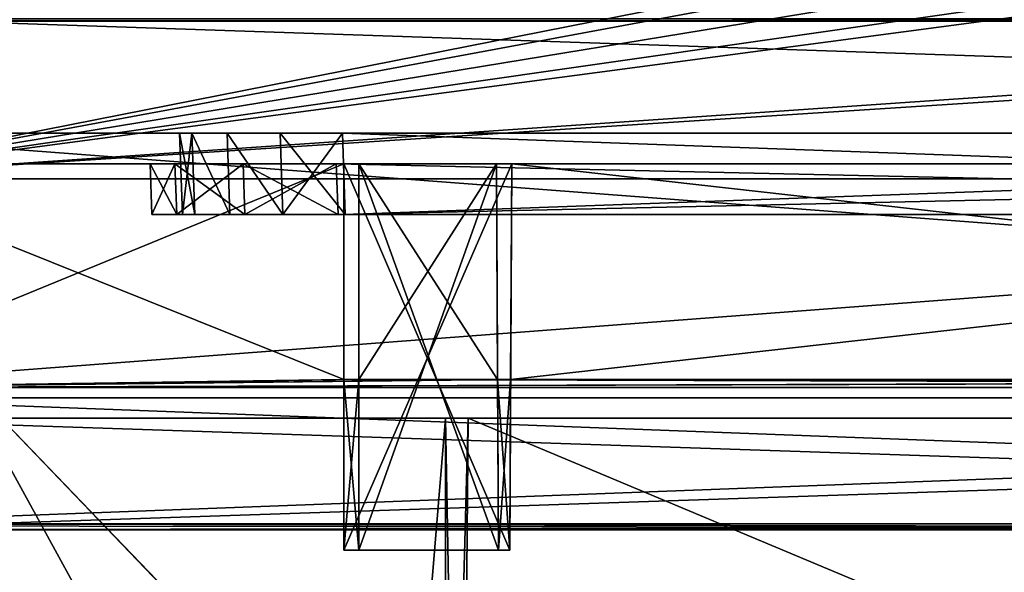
# Model space of a CAD drawing. Header units: millimetres. Extents: x -269 to 269, y -16 to 416.
# Tile 30 of 171: x -215 to -118, y 307 to 361. Entities that reach past the tile are written whole.
import ezdxf

# ---------------------------------------------------------------- set-up
doc = ezdxf.new("R2010")
doc.units = ezdxf.units.MM
doc.header["$LTSCALE"] = 65.185185
for name, color, linetype in [('10', 7, 'CONTINUOUS'), ('11', 7, 'CONTINUOUS'), ('12', 7, 'CONTINUOUS'), ('122', 7, 'CONTINUOUS'), ('123', 7, 'CONTINUOUS'), ('13', 7, 'CONTINUOUS'), ('132', 7, 'CONTINUOUS'), ('139', 7, 'CONTINUOUS'), ('14', 7, 'CONTINUOUS'), ('15', 7, 'CONTINUOUS'), ('16', 7, 'CONTINUOUS'), ('160', 7, 'CONTINUOUS'), ('161', 7, 'CONTINUOUS'), ('162', 7, 'CONTINUOUS'), ('163', 7, 'CONTINUOUS'), ('168', 7, 'CONTINUOUS'), ('170', 7, 'CONTINUOUS'), ('342', 7, 'CONTINUOUS'), ('343', 7, 'CONTINUOUS'), ('344', 7, 'CONTINUOUS'), ('37', 7, 'CONTINUOUS'), ('38', 7, 'CONTINUOUS'), ('658', 7, 'CONTINUOUS'), ('660', 7, 'CONTINUOUS'), ('661', 7, 'CONTINUOUS'), ('662', 7, 'CONTINUOUS'), ('663', 7, 'CONTINUOUS'), ('667', 7, 'CONTINUOUS'), ('668', 7, 'CONTINUOUS'), ('672', 7, 'CONTINUOUS'), ('675', 7, 'CONTINUOUS'), ('676', 7, 'CONTINUOUS'), ('678', 7, 'CONTINUOUS'), ('679', 7, 'CONTINUOUS'), ('686', 7, 'CONTINUOUS'), ('705', 7, 'CONTINUOUS'), ('739', 7, 'CONTINUOUS'), ('740', 7, 'CONTINUOUS'), ('741', 7, 'CONTINUOUS'), ('742', 7, 'CONTINUOUS'), ('743', 7, 'CONTINUOUS'), ('744', 7, 'CONTINUOUS'), ('745', 7, 'CONTINUOUS'), ('746', 7, 'CONTINUOUS'), ('747', 7, 'CONTINUOUS'), ('748', 7, 'CONTINUOUS'), ('749', 7, 'CONTINUOUS'), ('781', 7, 'CONTINUOUS'), ('782', 7, 'CONTINUOUS'), ('783', 7, 'CONTINUOUS'), ('784', 7, 'CONTINUOUS'), ('785', 7, 'CONTINUOUS'), ('786', 7, 'CONTINUOUS'), ('787', 7, 'CONTINUOUS'), ('788', 7, 'CONTINUOUS'), ('789', 7, 'CONTINUOUS'), ('79', 7, 'CONTINUOUS'), ('790', 7, 'CONTINUOUS'), ('791', 7, 'CONTINUOUS'), ('794', 7, 'CONTINUOUS'), ('795', 7, 'CONTINUOUS'), ('797', 7, 'CONTINUOUS'), ('798', 7, 'CONTINUOUS'), ('801', 7, 'CONTINUOUS'), ('804', 7, 'CONTINUOUS'), ('806', 7, 'CONTINUOUS'), ('807', 7, 'CONTINUOUS'), ('865', 7, 'CONTINUOUS'), ('866', 7, 'CONTINUOUS'), ('869', 7, 'CONTINUOUS')]:
    doc.layers.add(name, color=color, linetype=linetype)

msp = doc.modelspace()

# ---------------------------------------------------------------- linework, layer by layer
at = {"layer": '10', "linetype": 'Continuous'}
for points in [[(-237.308, 322, -337.308), (-236.868, 322, -338.368), (93.308, 322, -337.308), (-237.308, 322, -337.308)], [(-218.213, 322, -333.384), (-237.308, 322, -337.308), (-172.75, 322, -333.384), (-218.213, 322, -333.384)], [(-172.75, 322, -333.384), (-237.308, 322, -337.308), (-172.75, 322, -337.21), (-172.75, 322, -333.384)], [(-172.75, 322, -337.21), (-237.308, 322, -337.308), (-170.526, 322, -337.21), (-172.75, 322, -337.21)], [(-170.526, 322, -337.21), (-237.308, 322, -337.308), (26.526, 322, -337.21), (-170.526, 322, -337.21)], [(-237.308, 322, -337.308), (93.308, 322, -337.308), (26.526, 322, -337.21), (-237.308, 322, -337.308)], [(-236.868, 322, -8.632), (-237.308, 322, -9.692), (92.868, 322, -8.632), (-236.868, 322, -8.632)], [(92.868, 322, -8.632), (-237.308, 322, -9.692), (93.308, 322, -9.692), (92.868, 322, -8.632)], [(-172.75, 322, -9.79), (-170.526, 322, -9.79), (-237.308, 322, -9.692), (-172.75, 322, -9.79)], [(-172.75, 322, -9.79), (-237.308, 322, -9.692), (-218.213, 322, -13.616), (-172.75, 322, -9.79)], [(93.308, 322, -9.692), (-237.308, 322, -9.692), (-170.526, 322, -9.79), (93.308, 322, -9.692)], [(-236.868, 322, -338.368), (-235.808, 322, -338.808), (92.868, 322, -338.368), (-236.868, 322, -338.368)], [(93.308, 322, -337.308), (-236.868, 322, -338.368), (92.868, 322, -338.368), (93.308, 322, -337.308)], [(-235.808, 322, -8.192), (-236.868, 322, -8.632), (91.808, 322, -8.192), (-235.808, 322, -8.192)], [(91.808, 322, -8.192), (-236.868, 322, -8.632), (92.868, 322, -8.632), (91.808, 322, -8.192)], [(-235.808, 322, -338.808), (91.808, 322, -338.808), (92.868, 322, -338.368), (-235.808, 322, -338.808)], [(-172.75, 322, -13.616), (-172.75, 322, -9.79), (-218.213, 322, -13.616), (-172.75, 322, -13.616)], [(93.308, 322, -9.692), (-170.526, 322, -9.79), (26.526, 322, -9.79), (93.308, 322, -9.692)], [(-170.526, 322, -9.79), (-170.526, 322, -13.616), (26.526, 322, -9.79), (-170.526, 322, -9.79)], [(26.526, 322, -9.79), (-170.526, 322, -13.616), (26.526, 322, -13.616), (26.526, 322, -9.79)], [(-170.526, 322, -333.384), (-170.526, 322, -337.21), (26.526, 322, -333.384), (-170.526, 322, -333.384)], [(26.526, 322, -333.384), (-170.526, 322, -337.21), (26.526, 322, -337.21), (26.526, 322, -333.384)]]:
    msp.add_3dface(points, dxfattribs=at)
at = {"layer": '11', "linetype": 'Continuous'}
for points in [[(-235.808, 322, -338.808), (-236, 311, -339), (92, 311, -339), (-235.808, 322, -338.808)], [(91.808, 322, -338.808), (-235.808, 322, -338.808), (92, 311, -339), (91.808, 322, -338.808)]]:
    msp.add_3dface(points, dxfattribs=at)
at = {"layer": '12', "linetype": 'Continuous'}
for points in [[(92, 311, -339), (-236, 311, -339), (-238.475, 311, -339.975), (92, 311, -339)], [(92, 311, -339), (-238.475, 311, -339.975), (94.475, 311, -339.975), (92, 311, -339)], [(-238.475, 311, -339.975), (-236.273, 311, -340.989), (94.475, 311, -339.975), (-238.475, 311, -339.975)], [(-236.273, 311, -6.011), (-238.475, 311, -7.025), (92.273, 311, -6.011), (-236.273, 311, -6.011)], [(92.273, 311, -6.011), (-238.475, 311, -7.025), (94.475, 311, -7.025), (92.273, 311, -6.011)], [(94.475, 311, -7.025), (-238.475, 311, -7.025), (-236, 311, -8), (94.475, 311, -7.025)], [(-236.273, 311, -340.989), (92.273, 311, -340.989), (94.475, 311, -339.975), (-236.273, 311, -340.989)], [(92, 311, -8), (94.475, 311, -7.025), (-236, 311, -8), (92, 311, -8)]]:
    msp.add_3dface(points, dxfattribs=at)
at = {"layer": '122', "linetype": 'Continuous'}
for points in [[(91.99, 311.61, -6.011), (-235.774, 324, -6.227), (-235.99, 311.61, -6.011), (91.99, 311.61, -6.011)], [(91.774, 324, -6.227), (-235.774, 324, -6.227), (91.99, 311.61, -6.011), (91.774, 324, -6.227)]]:
    msp.add_3dface(points, dxfattribs=at)
at = {"layer": '123', "linetype": 'Continuous'}
for points in [[(-236.273, 311, -6.011), (92.273, 311, -6.011), (-236.145, 311.423, -6.011), (-236.273, 311, -6.011)], [(92.273, 311, -6.011), (-235.99, 311.61, -6.011), (-236.145, 311.423, -6.011), (92.273, 311, -6.011)], [(92.273, 311, -6.011), (91.99, 311.61, -6.011), (-235.99, 311.61, -6.011), (92.273, 311, -6.011)]]:
    msp.add_3dface(points, dxfattribs=at)
at = {"layer": '13', "linetype": 'Continuous'}
for points in [[(-236.273, 311, -340.989), (-235.99, 311.61, -340.989), (91.99, 311.61, -340.989), (-236.273, 311, -340.989)], [(92.145, 311.423, -340.989), (-236.273, 311, -340.989), (91.99, 311.61, -340.989), (92.145, 311.423, -340.989)], [(92.273, 311, -340.989), (-236.273, 311, -340.989), (92.145, 311.423, -340.989), (92.273, 311, -340.989)]]:
    msp.add_3dface(points, dxfattribs=at)
at = {"layer": '132', "linetype": 'Continuous'}
for points in [[(-235.808, 322, -8.192), (91.808, 322, -8.192), (-236, 311, -8), (-235.808, 322, -8.192)], [(91.808, 322, -8.192), (92, 311, -8), (-236, 311, -8), (91.808, 322, -8.192)]]:
    msp.add_3dface(points, dxfattribs=at)
at = {"layer": '139', "linetype": 'Continuous'}
for points in [[(-172.75, 322, -13.616), (-218.213, 322, -13.616), (-198.134, 15, -24.337), (-172.75, 322, -13.616)], [(-172.75, 322, -13.616), (-198.134, 15, -24.337), (-172.75, 239, -16.514), (-172.75, 322, -13.616)], [(26.526, 322, -13.616), (-170.526, 322, -13.616), (-171.25, 239, -16.514), (26.526, 322, -13.616)], [(26.526, 322, -13.616), (-171.25, 239, -16.514), (27.25, 239, -16.514), (26.526, 322, -13.616)]]:
    msp.add_3dface(points, dxfattribs=at)
at = {"layer": '14', "linetype": 'Continuous'}
for points in [[(91.99, 311.61, -340.989), (-235.99, 311.61, -340.989), (91.774, 324, -340.773), (91.99, 311.61, -340.989)], [(-235.99, 311.61, -340.989), (-235.774, 324, -340.773), (91.774, 324, -340.773), (-235.99, 311.61, -340.989)]]:
    msp.add_3dface(points, dxfattribs=at)
at = {"layer": '15', "linetype": 'Continuous'}
for points in [[(91.774, 324, -340.773), (-235.774, 324, -340.773), (74.339, 324, -331.453), (91.774, 324, -340.773)], [(74.339, 324, -331.453), (-235.774, 324, -340.773), (-218.339, 324, -331.453), (74.339, 324, -331.453)], [(-235.774, 324, -6.227), (91.774, 324, -6.227), (-218.339, 324, -15.547), (-235.774, 324, -6.227)], [(-218.339, 324, -15.547), (91.774, 324, -6.227), (74.339, 324, -15.547), (-218.339, 324, -15.547)]]:
    msp.add_3dface(points, dxfattribs=at)
at = {"layer": '16', "linetype": 'Continuous'}
for points in [[(74.339, 324, -331.453), (-218.339, 324, -331.453), (-199.685, 38.791, -321.493), (74.339, 324, -331.453)], [(-198.928, 38.791, -321.493), (74.339, 324, -331.453), (-199.685, 38.791, -321.493), (-198.928, 38.791, -321.493)], [(74.339, 324, -331.453), (-198.928, 38.791, -321.493), (54.928, 38.791, -321.493), (74.339, 324, -331.453)]]:
    msp.add_3dface(points, dxfattribs=at)
at = {"layer": '160', "linetype": 'Continuous'}
for points in [[(-218.213, 322, -333.384), (-172.75, 322, -333.384), (-172.75, 239, -330.486), (-218.213, 322, -333.384)], [(-218.213, 322, -333.384), (-172.75, 239, -330.486), (-184.985, 15, -322.663), (-218.213, 322, -333.384)], [(-198.134, 15, -322.663), (-218.213, 322, -333.384), (-184.985, 15, -322.663), (-198.134, 15, -322.663)], [(-171.25, 239, -330.486), (-170.526, 322, -333.384), (27.25, 239, -330.486), (-171.25, 239, -330.486)], [(-170.526, 322, -333.384), (26.526, 322, -333.384), (27.25, 239, -330.486), (-170.526, 322, -333.384)]]:
    msp.add_3dface(points, dxfattribs=at)
at = {"layer": '161', "linetype": 'Continuous'}
for points in [[(-170.526, 322, -337.21), (-170.526, 322, -333.384), (-171.25, 239, -330.486), (-170.526, 322, -337.21)], [(-170.526, 322, -337.21), (-171.25, 239, -330.486), (-171.247, 239.395, -336.489), (-170.526, 322, -337.21)]]:
    msp.add_3dface(points, dxfattribs=at)
at = {"layer": '162', "linetype": 'Continuous'}
for points in [[(-172.75, 322, -337.21), (-170.526, 322, -337.21), (-171.247, 239.395, -336.489), (-172.75, 322, -337.21)], [(-172.75, 322, -337.21), (-171.247, 239.395, -336.489), (-172.75, 239.395, -336.489), (-172.75, 322, -337.21)]]:
    msp.add_3dface(points, dxfattribs=at)
at = {"layer": '163', "linetype": 'Continuous'}
for points in [[(-172.75, 322, -333.384), (-172.75, 322, -337.21), (-172.75, 239.395, -336.489), (-172.75, 322, -333.384)], [(-172.75, 239, -330.486), (-172.75, 322, -333.384), (-172.75, 239, -333.143), (-172.75, 239, -330.486)], [(-172.75, 322, -333.384), (-172.75, 239.395, -336.489), (-172.75, 239, -333.143), (-172.75, 322, -333.384)]]:
    msp.add_3dface(points, dxfattribs=at)
at = {"layer": '168', "linetype": 'Continuous'}
for points in [[(-227.889, 322, -329.378), (-223.451, 322, -332.344), (-209.657, 15, -319.58), (-227.889, 322, -329.378)], [(-218.084, 15, -311.15), (-227.889, 322, -329.378), (-209.657, 15, -319.58), (-218.084, 15, -311.15)], [(-223.451, 322, -332.344), (-218.213, 322, -333.384), (-209.657, 15, -319.58), (-223.451, 322, -332.344)], [(-218.213, 322, -333.384), (-198.134, 15, -322.663), (-209.657, 15, -319.58), (-218.213, 322, -333.384)]]:
    msp.add_3dface(points, dxfattribs=at)
at = {"layer": '170', "linetype": 'Continuous'}
for points in [[(-223.446, 322, -14.654), (-227.889, 322, -17.623), (-209.664, 15, -27.423), (-223.446, 322, -14.654)], [(-209.664, 15, -27.423), (-227.889, 322, -17.623), (-218.081, 15, -35.843), (-209.664, 15, -27.423)], [(-218.213, 322, -13.616), (-223.446, 322, -14.654), (-198.134, 15, -24.337), (-218.213, 322, -13.616)], [(-198.134, 15, -24.337), (-223.446, 322, -14.654), (-209.664, 15, -27.423), (-198.134, 15, -24.337)]]:
    msp.add_3dface(points, dxfattribs=at)
at = {"layer": '342', "linetype": 'Continuous'}
for points in [[(-172.75, 322, -9.79), (-172.75, 322, -13.616), (-172.75, 239, -16.514), (-172.75, 322, -9.79)], [(-172.75, 322, -9.79), (-172.75, 239, -16.514), (-172.75, 239.395, -10.511), (-172.75, 322, -9.79)]]:
    msp.add_3dface(points, dxfattribs=at)
at = {"layer": '343', "linetype": 'Continuous'}
for points in [[(-170.526, 322, -9.79), (-172.75, 322, -9.79), (-172.75, 239.395, -10.511), (-170.526, 322, -9.79)], [(-170.526, 322, -9.79), (-172.75, 239.395, -10.511), (-171.247, 239.395, -10.511), (-170.526, 322, -9.79)]]:
    msp.add_3dface(points, dxfattribs=at)
at = {"layer": '344', "linetype": 'Continuous'}
for points in [[(-171.25, 239, -16.514), (-170.526, 322, -13.616), (-171.25, 239, -13.857), (-171.25, 239, -16.514)], [(-170.526, 322, -13.616), (-171.247, 239.395, -10.511), (-171.25, 239, -13.857), (-170.526, 322, -13.616)], [(-170.526, 322, -13.616), (-170.526, 322, -9.79), (-171.247, 239.395, -10.511), (-170.526, 322, -13.616)]]:
    msp.add_3dface(points, dxfattribs=at)
at = {"layer": '37', "linetype": 'Continuous'}
for points in [[(-218.339, 324, -15.547), (74.339, 324, -15.547), (55.685, 38.791, -25.507), (-218.339, 324, -15.547)], [(-199.685, 38.791, -25.507), (-218.339, 324, -15.547), (-198.928, 38.791, -25.507), (-199.685, 38.791, -25.507)], [(-198.928, 38.791, -25.507), (-218.339, 324, -15.547), (54.928, 38.791, -25.507), (-198.928, 38.791, -25.507)], [(54.928, 38.791, -25.507), (-218.339, 324, -15.547), (55.685, 38.791, -25.507), (54.928, 38.791, -25.507)]]:
    msp.add_3dface(points, dxfattribs=at)
at = {"layer": '38', "linetype": 'Continuous'}
for points in [[(-226.558, 324, -18.95), (-222.789, 324, -16.431), (-209.842, 38.648, -28.233), (-226.558, 324, -18.95)], [(-217.271, 38.648, -35.664), (-226.558, 324, -18.95), (-209.842, 38.648, -28.233), (-217.271, 38.648, -35.664)], [(-222.789, 324, -16.431), (-218.339, 324, -15.547), (-209.842, 38.648, -28.233), (-222.789, 324, -16.431)], [(-218.339, 324, -15.547), (-199.685, 38.791, -25.507), (-209.842, 38.648, -28.233), (-218.339, 324, -15.547)]]:
    msp.add_3dface(points, dxfattribs=at)
at = {"layer": '658', "linetype": 'Continuous'}
for points in [[(93.002, 325, -5), (-237.002, 325, -5), (92.301, 325, -8), (93.002, 325, -5)], [(92.301, 325, -8), (-237.002, 325, -5), (-236.301, 325, -8), (92.301, 325, -8)], [(-237.002, 325, -342), (93.002, 325, -342), (-236.301, 325, -339), (-237.002, 325, -342)], [(-236.301, 325, -339), (93.002, 325, -342), (92.301, 325, -339), (-236.301, 325, -339)]]:
    msp.add_3dface(points, dxfattribs=at)
at = {"layer": '660', "linetype": 'Continuous'}
for points in [[(-236.129, 350, -5.873), (92.129, 350, -5.873), (-182.883, 350, -46.627), (-236.129, 350, -5.873)], [(-236.129, 350, -341.127), (-236.129, 350, -5.873), (-198.873, 350, -62.617), (-236.129, 350, -341.127)], [(-198.873, 350, -62.617), (-236.129, 350, -5.873), (-197.657, 350, -56.499), (-198.873, 350, -62.617)], [(-197.657, 350, -56.499), (-236.129, 350, -5.873), (-194.183, 350, -51.302), (-197.657, 350, -56.499)], [(-194.183, 350, -51.302), (-236.129, 350, -5.873), (-188.994, 350, -47.84), (-194.183, 350, -51.302)], [(-188.994, 350, -47.84), (-236.129, 350, -5.873), (-182.883, 350, -46.627), (-188.994, 350, -47.84)], [(92.129, 350, -341.127), (-236.129, 350, -341.127), (38.883, 350, -300.373), (92.129, 350, -341.127)], [(-236.129, 350, -341.127), (-198.873, 350, -62.617), (-198.873, 350, -284.383), (-236.129, 350, -341.127)], [(38.883, 350, -300.373), (-236.129, 350, -341.127), (-182.883, 350, -300.373), (38.883, 350, -300.373)], [(-182.883, 350, -300.373), (-236.129, 350, -341.127), (-188.996, 350, -299.159), (-182.883, 350, -300.373)], [(-188.996, 350, -299.159), (-236.129, 350, -341.127), (-194.183, 350, -295.699), (-188.996, 350, -299.159)], [(-194.183, 350, -295.699), (-236.129, 350, -341.127), (-197.656, 350, -290.503), (-194.183, 350, -295.699)], [(-197.656, 350, -290.503), (-236.129, 350, -341.127), (-198.873, 350, -284.383), (-197.656, 350, -290.503)], [(-182.883, 350, -46.627), (92.129, 350, -5.873), (38.883, 350, -46.627), (-182.883, 350, -46.627)]]:
    msp.add_3dface(points, dxfattribs=at)
at = {"layer": '661', "linetype": 'Continuous'}
for points in [[(-198.873, 350, -284.383), (-198.873, 350, -62.617), (-198.594, 342, -284.103), (-198.873, 350, -284.383)], [(-198.873, 350, -62.617), (-198.594, 342, -62.897), (-198.594, 342, -284.103), (-198.873, 350, -62.617)]]:
    msp.add_3dface(points, dxfattribs=at)
at = {"layer": '662', "linetype": 'Continuous'}
for points in [[(-201.594, 342, -62.195), (-201.594, 342, -284.805), (-199.146, 342, -293.948), (-201.594, 342, -62.195)], [(-199.145, 342, -53.05), (-201.594, 342, -62.195), (-199.146, 342, -293.948), (-199.145, 342, -53.05)], [(-198.594, 342, -284.103), (-199.145, 342, -53.05), (-199.146, 342, -293.948), (-198.594, 342, -284.103)], [(-198.594, 342, -284.103), (-199.146, 342, -293.948), (-197.38, 342, -290.217), (-198.594, 342, -284.103)], [(-199.146, 342, -293.948), (-192.452, 342, -300.643), (-197.38, 342, -290.217), (-199.146, 342, -293.948)], [(-198.594, 342, -284.103), (-198.594, 342, -62.897), (-199.145, 342, -53.05), (-198.594, 342, -284.103)], [(-199.145, 342, -53.05), (-198.594, 342, -62.897), (-197.381, 342, -56.785), (-199.145, 342, -53.05)], [(-192.454, 342, -46.358), (-199.145, 342, -53.05), (-193.919, 342, -51.597), (-192.454, 342, -46.358)], [(-193.919, 342, -51.597), (-199.145, 342, -53.05), (-197.381, 342, -56.785), (-193.919, 342, -51.597)], [(-197.38, 342, -290.217), (-192.452, 342, -300.643), (-193.919, 342, -295.404), (-197.38, 342, -290.217)], [(-188.721, 342, -48.122), (-192.454, 342, -46.358), (-193.919, 342, -51.597), (-188.721, 342, -48.122)], [(-193.919, 342, -295.404), (-192.452, 342, -300.643), (-188.723, 342, -298.877), (-193.919, 342, -295.404)], [(-183.305, 342, -43.906), (-192.454, 342, -46.358), (-188.721, 342, -48.122), (-183.305, 342, -43.906)], [(-192.452, 342, -300.643), (-183.305, 342, -303.094), (-188.723, 342, -298.877), (-192.452, 342, -300.643)], [(-188.723, 342, -298.877), (-183.305, 342, -303.094), (-182.603, 342, -300.094), (-188.723, 342, -298.877)], [(-182.603, 342, -46.906), (-183.305, 342, -43.906), (-188.721, 342, -48.122), (-182.603, 342, -46.906)], [(39.305, 342, -43.906), (-183.305, 342, -43.906), (38.603, 342, -46.906), (39.305, 342, -43.906)], [(38.603, 342, -46.906), (-183.305, 342, -43.906), (-182.603, 342, -46.906), (38.603, 342, -46.906)], [(-183.305, 342, -303.094), (39.305, 342, -303.094), (-182.603, 342, -300.094), (-183.305, 342, -303.094)], [(-182.603, 342, -300.094), (39.305, 342, -303.094), (38.603, 342, -300.094), (-182.603, 342, -300.094)]]:
    msp.add_3dface(points, dxfattribs=at)
at = {"layer": '663', "linetype": 'Continuous'}
for points in [[(-201.594, 342, -284.805), (-201.594, 342, -62.195), (-201.768, 347, -284.979), (-201.594, 342, -284.805)], [(-201.594, 342, -62.195), (-201.768, 347, -62.021), (-201.768, 347, -284.979), (-201.594, 342, -62.195)]]:
    msp.add_3dface(points, dxfattribs=at)
at = {"layer": '667', "linetype": 'Continuous'}
for points in [[(-181.25, 347, -20.5), (-167.75, 347, -20.5), (-181.25, 347, -8.768), (-181.25, 347, -20.5)], [(-181.25, 347, -8.768), (-167.75, 347, -20.5), (-167.75, 347, -8.768), (-181.25, 347, -8.768)]]:
    msp.add_3dface(points, dxfattribs=at)
at = {"layer": '668', "linetype": 'Continuous'}
for points in [[(-167.75, 347, -338.232), (-167.75, 347, -326.5), (-181.25, 347, -326.5), (-167.75, 347, -338.232)], [(-181.25, 347, -338.232), (-167.75, 347, -338.232), (-181.25, 347, -326.5), (-181.25, 347, -338.232)]]:
    msp.add_3dface(points, dxfattribs=at)
at = {"layer": '672', "linetype": 'Continuous'}
for points in [[(-236.732, 347, -267.75), (-201.768, 347, -62.021), (-223.5, 347, -79.25), (-236.732, 347, -267.75)], [(-201.768, 347, -62.021), (-236.732, 347, -267.75), (-223.5, 347, -267.75), (-201.768, 347, -62.021)], [(-223.5, 347, -62.75), (-201.768, 347, -62.021), (-236.732, 347, -62.75), (-223.5, 347, -62.75)], [(-236.732, 347, -62.75), (-201.768, 347, -62.021), (-199.32, 347, -52.877), (-236.732, 347, -62.75)], [(-236.732, 347, -337.032), (-201.768, 347, -284.979), (-223.5, 347, -284.25), (-236.732, 347, -337.032)], [(-201.768, 347, -284.979), (-236.732, 347, -337.032), (-199.319, 347, -294.124), (-201.768, 347, -284.979)], [(-236.732, 347, -9.968), (-236.732, 347, -62.75), (-182.75, 347, -22), (-236.732, 347, -9.968)], [(-182.75, 347, -22), (-236.732, 347, -62.75), (-166.25, 347, -22), (-182.75, 347, -22)], [(-166.25, 347, -22), (-236.732, 347, -62.75), (-192.627, 347, -46.182), (-166.25, 347, -22)], [(-192.627, 347, -46.182), (-236.732, 347, -62.75), (-199.32, 347, -52.877), (-192.627, 347, -46.182)], [(-236.381, 347, -9.119), (-236.732, 347, -9.968), (-182.75, 347, -8.768), (-236.381, 347, -9.119)], [(-182.75, 347, -8.768), (-236.732, 347, -9.968), (-182.75, 347, -22), (-182.75, 347, -8.768)], [(-236.381, 347, -337.881), (-182.75, 347, -325), (-236.732, 347, -337.032), (-236.381, 347, -337.881)], [(-236.732, 347, -337.032), (-182.75, 347, -325), (-183.479, 347, -303.268), (-236.732, 347, -337.032)], [(-199.319, 347, -294.124), (-236.732, 347, -337.032), (-192.628, 347, -300.817), (-199.319, 347, -294.124)], [(-192.628, 347, -300.817), (-236.732, 347, -337.032), (-183.479, 347, -303.268), (-192.628, 347, -300.817)], [(-235.532, 347, -8.768), (-236.381, 347, -9.119), (-182.75, 347, -8.768), (-235.532, 347, -8.768)], [(-235.532, 347, -338.232), (-182.75, 347, -325), (-236.381, 347, -337.881), (-235.532, 347, -338.232)], [(-182.75, 347, -338.232), (-182.75, 347, -325), (-235.532, 347, -338.232), (-182.75, 347, -338.232)], [(-201.768, 347, -284.979), (-201.768, 347, -62.021), (-223.5, 347, -284.25), (-201.768, 347, -284.979)], [(-223.5, 347, -79.25), (-201.768, 347, -62.021), (-223.5, 347, -62.75), (-223.5, 347, -79.25)], [(-223.5, 347, -284.25), (-201.768, 347, -62.021), (-223.5, 347, -267.75), (-223.5, 347, -284.25)], [(-183.479, 347, -43.732), (-166.25, 347, -22), (-192.627, 347, -46.182), (-183.479, 347, -43.732)], [(22.25, 347, -22), (-166.25, 347, -22), (-183.479, 347, -43.732), (22.25, 347, -22)], [(38.75, 347, -22), (22.25, 347, -22), (-183.479, 347, -43.732), (38.75, 347, -22)], [(39.479, 347, -43.732), (38.75, 347, -22), (-183.479, 347, -43.732), (39.479, 347, -43.732)], [(-183.479, 347, -303.268), (-182.75, 347, -325), (39.479, 347, -303.268), (-183.479, 347, -303.268)], [(-182.75, 347, -325), (-166.25, 347, -325), (39.479, 347, -303.268), (-182.75, 347, -325)], [(-166.25, 347, -8.768), (-166.25, 347, -22), (22.25, 347, -8.768), (-166.25, 347, -8.768)], [(22.25, 347, -8.768), (-166.25, 347, -22), (22.25, 347, -22), (22.25, 347, -8.768)], [(22.25, 347, -338.232), (22.25, 347, -325), (-166.25, 347, -338.232), (22.25, 347, -338.232)], [(-166.25, 347, -338.232), (22.25, 347, -325), (-166.25, 347, -325), (-166.25, 347, -338.232)], [(-166.25, 347, -325), (22.25, 347, -325), (39.479, 347, -303.268), (-166.25, 347, -325)]]:
    msp.add_3dface(points, dxfattribs=at)
at = {"layer": '675', "linetype": 'Continuous'}
for points in [[(-183.305, 342, -43.906), (39.305, 342, -43.906), (-183.479, 347, -43.732), (-183.305, 342, -43.906)], [(39.305, 342, -43.906), (39.479, 347, -43.732), (-183.479, 347, -43.732), (39.305, 342, -43.906)]]:
    msp.add_3dface(points, dxfattribs=at)
at = {"layer": '676', "linetype": 'Continuous'}
for points in [[(-201.594, 342, -62.195), (-199.145, 342, -53.05), (-201.768, 347, -62.021), (-201.594, 342, -62.195)], [(-201.768, 347, -62.021), (-199.145, 342, -53.05), (-199.32, 347, -52.877), (-201.768, 347, -62.021)], [(-199.145, 342, -53.05), (-192.454, 342, -46.358), (-199.32, 347, -52.877), (-199.145, 342, -53.05)], [(-192.454, 342, -46.358), (-192.627, 347, -46.182), (-199.32, 347, -52.877), (-192.454, 342, -46.358)], [(-192.454, 342, -46.358), (-183.305, 342, -43.906), (-192.627, 347, -46.182), (-192.454, 342, -46.358)], [(-183.305, 342, -43.906), (-183.479, 347, -43.732), (-192.627, 347, -46.182), (-183.305, 342, -43.906)]]:
    msp.add_3dface(points, dxfattribs=at)
at = {"layer": '678', "linetype": 'Continuous'}
for points in [[(-183.305, 342, -303.094), (-183.479, 347, -303.268), (39.479, 347, -303.268), (-183.305, 342, -303.094)], [(39.305, 342, -303.094), (-183.305, 342, -303.094), (39.479, 347, -303.268), (39.305, 342, -303.094)]]:
    msp.add_3dface(points, dxfattribs=at)
at = {"layer": '679', "linetype": 'Continuous'}
for points in [[(-201.594, 342, -284.805), (-201.768, 347, -284.979), (-199.319, 347, -294.124), (-201.594, 342, -284.805)], [(-199.146, 342, -293.948), (-201.594, 342, -284.805), (-199.319, 347, -294.124), (-199.146, 342, -293.948)], [(-199.146, 342, -293.948), (-199.319, 347, -294.124), (-192.628, 347, -300.817), (-199.146, 342, -293.948)], [(-192.452, 342, -300.643), (-199.146, 342, -293.948), (-192.628, 347, -300.817), (-192.452, 342, -300.643)], [(-192.452, 342, -300.643), (-192.628, 347, -300.817), (-183.479, 347, -303.268), (-192.452, 342, -300.643)], [(-183.305, 342, -303.094), (-192.452, 342, -300.643), (-183.479, 347, -303.268), (-183.305, 342, -303.094)]]:
    msp.add_3dface(points, dxfattribs=at)
at = {"layer": '686', "linetype": 'Continuous'}
for points in [[(-236.301, 325, -8), (-235.532, 347, -8.768), (-182.75, 347, -8.768), (-236.301, 325, -8)], [(-236.301, 325, -8), (-182.75, 347, -8.768), (-182.75, 325.8, -8.028), (-236.301, 325, -8)], [(-181.25, 347, -8.768), (-167.75, 347, -8.768), (-181.25, 325.8, -8.028), (-181.25, 347, -8.768)], [(-167.75, 347, -8.768), (-167.639, 325.8, -8.028), (-181.25, 325.8, -8.028), (-167.75, 347, -8.768)], [(-166.25, 347, -8.768), (22.25, 347, -8.768), (-166.361, 325.8, -8.028), (-166.25, 347, -8.768)], [(22.25, 347, -8.768), (22.361, 325.8, -8.028), (-166.361, 325.8, -8.028), (22.25, 347, -8.768)], [(92.301, 325, -8), (-236.301, 325, -8), (38.75, 325.8, -8.028), (92.301, 325, -8)], [(-236.301, 325, -8), (37.25, 325.8, -8.028), (38.75, 325.8, -8.028), (-236.301, 325, -8)], [(37.25, 325.8, -8.028), (-236.301, 325, -8), (23.639, 325.8, -8.028), (37.25, 325.8, -8.028)], [(23.639, 325.8, -8.028), (-236.301, 325, -8), (22.361, 325.8, -8.028), (23.639, 325.8, -8.028)], [(22.361, 325.8, -8.028), (-236.301, 325, -8), (-166.361, 325.8, -8.028), (22.361, 325.8, -8.028)], [(-166.361, 325.8, -8.028), (-236.301, 325, -8), (-167.639, 325.8, -8.028), (-166.361, 325.8, -8.028)], [(-167.639, 325.8, -8.028), (-236.301, 325, -8), (-181.25, 325.8, -8.028), (-167.639, 325.8, -8.028)], [(-181.25, 325.8, -8.028), (-236.301, 325, -8), (-182.75, 325.8, -8.028), (-181.25, 325.8, -8.028)]]:
    msp.add_3dface(points, dxfattribs=at)
at = {"layer": '705', "linetype": 'Continuous'}
for points in [[(-235.532, 347, -338.232), (-236.301, 325, -339), (-182.75, 325.8, -338.972), (-235.532, 347, -338.232)], [(-182.75, 347, -338.232), (-235.532, 347, -338.232), (-182.75, 325.8, -338.972), (-182.75, 347, -338.232)], [(-167.75, 347, -338.232), (-181.25, 347, -338.232), (-167.639, 325.8, -338.972), (-167.75, 347, -338.232)], [(-181.25, 347, -338.232), (-181.25, 325.8, -338.972), (-167.639, 325.8, -338.972), (-181.25, 347, -338.232)], [(-166.25, 347, -338.232), (-166.361, 325.8, -338.972), (22.361, 325.8, -338.972), (-166.25, 347, -338.232)], [(22.25, 347, -338.232), (-166.25, 347, -338.232), (22.361, 325.8, -338.972), (22.25, 347, -338.232)], [(-236.301, 325, -339), (92.301, 325, -339), (-182.75, 325.8, -338.972), (-236.301, 325, -339)], [(-182.75, 325.8, -338.972), (92.301, 325, -339), (-181.25, 325.8, -338.972), (-182.75, 325.8, -338.972)], [(-181.25, 325.8, -338.972), (92.301, 325, -339), (-167.639, 325.8, -338.972), (-181.25, 325.8, -338.972)], [(-167.639, 325.8, -338.972), (92.301, 325, -339), (-166.361, 325.8, -338.972), (-167.639, 325.8, -338.972)], [(-166.361, 325.8, -338.972), (92.301, 325, -339), (22.361, 325.8, -338.972), (-166.361, 325.8, -338.972)]]:
    msp.add_3dface(points, dxfattribs=at)
at = {"layer": '739', "linetype": 'Continuous'}
for points in [[(-182.75, 347, -325), (-182.75, 347, -338.232), (-182.75, 325.8, -338.972), (-182.75, 347, -325)], [(-182.75, 347, -325), (-182.75, 325.8, -338.972), (-182.75, 325.8, -331.157), (-182.75, 347, -325)], [(-182.75, 309, -325), (-182.75, 347, -325), (-182.75, 309, -329.688), (-182.75, 309, -325)], [(-182.75, 309, -329.688), (-182.75, 347, -325), (-182.75, 325.8, -331.157), (-182.75, 309, -329.688)]]:
    msp.add_3dface(points, dxfattribs=at)
at = {"layer": '740', "linetype": 'Continuous'}
for points in [[(-182.75, 325.8, -338.972), (-181.25, 325.8, -338.972), (-181.25, 325.8, -331.157), (-182.75, 325.8, -338.972)], [(-182.75, 325.8, -331.157), (-182.75, 325.8, -338.972), (-181.25, 325.8, -331.157), (-182.75, 325.8, -331.157)]]:
    msp.add_3dface(points, dxfattribs=at)
at = {"layer": '741', "linetype": 'Continuous'}
for points in [[(-182.75, 309, -329.688), (-182.75, 325.8, -331.157), (-181.25, 309, -329.688), (-182.75, 309, -329.688)], [(-182.75, 325.8, -331.157), (-181.25, 325.8, -331.157), (-181.25, 309, -329.688), (-182.75, 325.8, -331.157)]]:
    msp.add_3dface(points, dxfattribs=at)
at = {"layer": '742', "linetype": 'Continuous'}
for points in [[(-181.25, 347, -338.232), (-181.25, 347, -326.5), (-181.25, 325.8, -331.157), (-181.25, 347, -338.232)], [(-181.25, 325.8, -338.972), (-181.25, 347, -338.232), (-181.25, 325.8, -331.157), (-181.25, 325.8, -338.972)], [(-181.25, 325.8, -331.157), (-181.25, 347, -326.5), (-181.25, 309, -326.5), (-181.25, 325.8, -331.157)], [(-181.25, 309, -329.688), (-181.25, 325.8, -331.157), (-181.25, 309, -326.5), (-181.25, 309, -329.688)]]:
    msp.add_3dface(points, dxfattribs=at)
at = {"layer": '743', "linetype": 'Continuous'}
for points in [[(-182.75, 309, -325), (-182.75, 309, -329.688), (-181.25, 309, -329.688), (-182.75, 309, -325)], [(-182.75, 309, -325), (-181.25, 309, -329.688), (-181.25, 309, -326.5), (-182.75, 309, -325)], [(-182.75, 309, -325), (-181.25, 309, -326.5), (-167.551, 309, -326.5), (-182.75, 309, -325)], [(-182.75, 309, -325), (-167.551, 309, -326.5), (-166.449, 309, -325), (-182.75, 309, -325)], [(-166.449, 309, -325), (-167.551, 309, -326.5), (-166.449, 309, -329.688), (-166.449, 309, -325)], [(-166.449, 309, -329.688), (-167.551, 309, -326.5), (-167.551, 309, -329.688), (-166.449, 309, -329.688)]]:
    msp.add_3dface(points, dxfattribs=at)
at = {"layer": '744', "linetype": 'Continuous'}
for points in [[(-181.25, 347, -326.5), (-167.75, 347, -326.5), (-167.551, 309, -326.5), (-181.25, 347, -326.5)], [(-181.25, 309, -326.5), (-181.25, 347, -326.5), (-167.551, 309, -326.5), (-181.25, 309, -326.5)]]:
    msp.add_3dface(points, dxfattribs=at)
at = {"layer": '745', "linetype": 'Continuous'}
for points in [[(-167.75, 347, -326.5), (-167.75, 347, -338.232), (-167.639, 325.8, -338.972), (-167.75, 347, -326.5)], [(-167.75, 347, -326.5), (-167.639, 325.8, -338.972), (-167.639, 325.8, -331.157), (-167.75, 347, -326.5)], [(-167.551, 309, -326.5), (-167.75, 347, -326.5), (-167.551, 309, -329.688), (-167.551, 309, -326.5)], [(-167.551, 309, -329.688), (-167.75, 347, -326.5), (-167.639, 325.8, -331.157), (-167.551, 309, -329.688)]]:
    msp.add_3dface(points, dxfattribs=at)
at = {"layer": '746', "linetype": 'Continuous'}
for points in [[(-167.639, 325.8, -338.972), (-166.361, 325.8, -338.972), (-166.361, 325.8, -331.157), (-167.639, 325.8, -338.972)], [(-167.639, 325.8, -331.157), (-167.639, 325.8, -338.972), (-166.361, 325.8, -331.157), (-167.639, 325.8, -331.157)]]:
    msp.add_3dface(points, dxfattribs=at)
at = {"layer": '747', "linetype": 'Continuous'}
for points in [[(-166.449, 309, -329.688), (-167.551, 309, -329.688), (-167.639, 325.8, -331.157), (-166.449, 309, -329.688)], [(-166.449, 309, -329.688), (-167.639, 325.8, -331.157), (-166.361, 325.8, -331.157), (-166.449, 309, -329.688)]]:
    msp.add_3dface(points, dxfattribs=at)
at = {"layer": '748', "linetype": 'Continuous'}
for points in [[(-166.25, 347, -338.232), (-166.25, 347, -325), (-166.449, 309, -325), (-166.25, 347, -338.232)], [(-166.25, 347, -338.232), (-166.449, 309, -325), (-166.361, 325.8, -331.157), (-166.25, 347, -338.232)], [(-166.361, 325.8, -338.972), (-166.25, 347, -338.232), (-166.361, 325.8, -331.157), (-166.361, 325.8, -338.972)], [(-166.449, 309, -325), (-166.449, 309, -329.688), (-166.361, 325.8, -331.157), (-166.449, 309, -325)]]:
    msp.add_3dface(points, dxfattribs=at)
at = {"layer": '749', "linetype": 'Continuous'}
for points in [[(-166.25, 347, -325), (-182.75, 347, -325), (-182.75, 309, -325), (-166.25, 347, -325)], [(-166.25, 347, -325), (-182.75, 309, -325), (-166.449, 309, -325), (-166.25, 347, -325)]]:
    msp.add_3dface(points, dxfattribs=at)
at = {"layer": '781', "linetype": 'Continuous'}
for points in [[(-166.449, 309, -17.312), (-166.25, 347, -22), (-166.361, 325.8, -15.843), (-166.449, 309, -17.312)], [(-166.25, 347, -22), (-166.449, 309, -17.312), (-166.449, 309, -22), (-166.25, 347, -22)], [(-166.25, 347, -22), (-166.25, 347, -8.768), (-166.361, 325.8, -8.028), (-166.25, 347, -22)], [(-166.25, 347, -22), (-166.361, 325.8, -8.028), (-166.361, 325.8, -15.843), (-166.25, 347, -22)]]:
    msp.add_3dface(points, dxfattribs=at)
at = {"layer": '782', "linetype": 'Continuous'}
for points in [[(-167.551, 309, -17.312), (-166.361, 325.8, -15.843), (-167.639, 325.8, -15.843), (-167.551, 309, -17.312)], [(-166.449, 309, -17.312), (-166.361, 325.8, -15.843), (-167.551, 309, -17.312), (-166.449, 309, -17.312)]]:
    msp.add_3dface(points, dxfattribs=at)
at = {"layer": '783', "linetype": 'Continuous'}
for points in [[(-182.75, 309, -22), (-166.449, 309, -22), (-181.25, 309, -20.5), (-182.75, 309, -22)], [(-182.75, 309, -17.312), (-182.75, 309, -22), (-181.25, 309, -20.5), (-182.75, 309, -17.312)], [(-181.25, 309, -17.312), (-182.75, 309, -17.312), (-181.25, 309, -20.5), (-181.25, 309, -17.312)], [(-166.449, 309, -22), (-167.551, 309, -20.5), (-181.25, 309, -20.5), (-166.449, 309, -22)], [(-166.449, 309, -22), (-166.449, 309, -17.312), (-167.551, 309, -17.312), (-166.449, 309, -22)], [(-166.449, 309, -22), (-167.551, 309, -17.312), (-167.551, 309, -20.5), (-166.449, 309, -22)]]:
    msp.add_3dface(points, dxfattribs=at)
at = {"layer": '784', "linetype": 'Continuous'}
for points in [[(-167.75, 347, -20.5), (-181.25, 347, -20.5), (-181.25, 309, -20.5), (-167.75, 347, -20.5)], [(-167.551, 309, -20.5), (-167.75, 347, -20.5), (-181.25, 309, -20.5), (-167.551, 309, -20.5)]]:
    msp.add_3dface(points, dxfattribs=at)
at = {"layer": '785', "linetype": 'Continuous'}
for points in [[(-181.25, 347, -20.5), (-181.25, 347, -8.768), (-181.25, 325.8, -8.028), (-181.25, 347, -20.5)], [(-181.25, 347, -20.5), (-181.25, 325.8, -8.028), (-181.25, 325.8, -15.843), (-181.25, 347, -20.5)], [(-181.25, 347, -20.5), (-181.25, 309, -17.312), (-181.25, 309, -20.5), (-181.25, 347, -20.5)], [(-181.25, 309, -17.312), (-181.25, 347, -20.5), (-181.25, 325.8, -15.843), (-181.25, 309, -17.312)]]:
    msp.add_3dface(points, dxfattribs=at)
at = {"layer": '786', "linetype": 'Continuous'}
for points in [[(-182.75, 309, -17.312), (-181.25, 309, -17.312), (-181.25, 325.8, -15.843), (-182.75, 309, -17.312)], [(-182.75, 309, -17.312), (-181.25, 325.8, -15.843), (-182.75, 325.8, -15.843), (-182.75, 309, -17.312)]]:
    msp.add_3dface(points, dxfattribs=at)
at = {"layer": '787', "linetype": 'Continuous'}
for points in [[(-182.75, 347, -8.768), (-182.75, 347, -22), (-182.75, 309, -22), (-182.75, 347, -8.768)], [(-182.75, 325.8, -8.028), (-182.75, 347, -8.768), (-182.75, 325.8, -15.843), (-182.75, 325.8, -8.028)], [(-182.75, 347, -8.768), (-182.75, 309, -22), (-182.75, 325.8, -15.843), (-182.75, 347, -8.768)], [(-182.75, 309, -22), (-182.75, 309, -17.312), (-182.75, 325.8, -15.843), (-182.75, 309, -22)]]:
    msp.add_3dface(points, dxfattribs=at)
at = {"layer": '788', "linetype": 'Continuous'}
for points in [[(-181.25, 325.8, -8.028), (-182.75, 325.8, -8.028), (-182.75, 325.8, -15.843), (-181.25, 325.8, -8.028)], [(-181.25, 325.8, -15.843), (-181.25, 325.8, -8.028), (-182.75, 325.8, -15.843), (-181.25, 325.8, -15.843)]]:
    msp.add_3dface(points, dxfattribs=at)
at = {"layer": '789', "linetype": 'Continuous'}
for points in [[(-182.75, 347, -22), (-166.25, 347, -22), (-166.449, 309, -22), (-182.75, 347, -22)], [(-182.75, 347, -22), (-166.449, 309, -22), (-182.75, 309, -22), (-182.75, 347, -22)]]:
    msp.add_3dface(points, dxfattribs=at)
at = {"layer": '79', "linetype": 'Continuous'}
for points in [[(-222.785, 324, -330.571), (-226.558, 324, -328.05), (-209.843, 38.648, -318.767), (-222.785, 324, -330.571)], [(-226.558, 324, -328.05), (-217.27, 38.648, -311.338), (-209.843, 38.648, -318.767), (-226.558, 324, -328.05)], [(-218.339, 324, -331.453), (-222.785, 324, -330.571), (-199.685, 38.791, -321.493), (-218.339, 324, -331.453)], [(-199.685, 38.791, -321.493), (-222.785, 324, -330.571), (-209.843, 38.648, -318.767), (-199.685, 38.791, -321.493)]]:
    msp.add_3dface(points, dxfattribs=at)
at = {"layer": '790', "linetype": 'Continuous'}
for points in [[(-167.75, 347, -8.768), (-167.75, 347, -20.5), (-167.639, 325.8, -15.843), (-167.75, 347, -8.768)], [(-167.639, 325.8, -15.843), (-167.75, 347, -20.5), (-167.551, 309, -20.5), (-167.639, 325.8, -15.843)], [(-167.639, 325.8, -8.028), (-167.75, 347, -8.768), (-167.639, 325.8, -15.843), (-167.639, 325.8, -8.028)], [(-167.551, 309, -17.312), (-167.639, 325.8, -15.843), (-167.551, 309, -20.5), (-167.551, 309, -17.312)]]:
    msp.add_3dface(points, dxfattribs=at)
at = {"layer": '791', "linetype": 'Continuous'}
for points in [[(-166.361, 325.8, -8.028), (-167.639, 325.8, -8.028), (-167.639, 325.8, -15.843), (-166.361, 325.8, -8.028)], [(-166.361, 325.8, -15.843), (-166.361, 325.8, -8.028), (-167.639, 325.8, -15.843), (-166.361, 325.8, -15.843)]]:
    msp.add_3dface(points, dxfattribs=at)
at = {"layer": '794', "linetype": 'Continuous'}
for points in [[(-182.883, 350, -46.627), (38.883, 350, -46.627), (-182.603, 342, -46.906), (-182.883, 350, -46.627)], [(38.883, 350, -46.627), (38.603, 342, -46.906), (-182.603, 342, -46.906), (38.883, 350, -46.627)]]:
    msp.add_3dface(points, dxfattribs=at)
at = {"layer": '795', "linetype": 'Continuous'}
for points in [[(-198.873, 350, -62.617), (-197.657, 350, -56.499), (-198.594, 342, -62.897), (-198.873, 350, -62.617)], [(-198.594, 342, -62.897), (-197.657, 350, -56.499), (-197.381, 342, -56.785), (-198.594, 342, -62.897)], [(-197.657, 350, -56.499), (-194.183, 350, -51.302), (-193.919, 342, -51.597), (-197.657, 350, -56.499)], [(-197.657, 350, -56.499), (-193.919, 342, -51.597), (-197.381, 342, -56.785), (-197.657, 350, -56.499)], [(-194.183, 350, -51.302), (-188.994, 350, -47.84), (-188.721, 342, -48.122), (-194.183, 350, -51.302)], [(-194.183, 350, -51.302), (-188.721, 342, -48.122), (-193.919, 342, -51.597), (-194.183, 350, -51.302)], [(-188.994, 350, -47.84), (-182.883, 350, -46.627), (-188.721, 342, -48.122), (-188.994, 350, -47.84)], [(-182.883, 350, -46.627), (-182.603, 342, -46.906), (-188.721, 342, -48.122), (-182.883, 350, -46.627)]]:
    msp.add_3dface(points, dxfattribs=at)
at = {"layer": '797', "linetype": 'Continuous'}
for points in [[(38.883, 350, -300.373), (-182.883, 350, -300.373), (38.603, 342, -300.094), (38.883, 350, -300.373)], [(-182.883, 350, -300.373), (-182.603, 342, -300.094), (38.603, 342, -300.094), (-182.883, 350, -300.373)]]:
    msp.add_3dface(points, dxfattribs=at)
at = {"layer": '798', "linetype": 'Continuous'}
for points in [[(-197.656, 350, -290.503), (-198.873, 350, -284.383), (-197.38, 342, -290.217), (-197.656, 350, -290.503)], [(-198.873, 350, -284.383), (-198.594, 342, -284.103), (-197.38, 342, -290.217), (-198.873, 350, -284.383)], [(-194.183, 350, -295.699), (-197.656, 350, -290.503), (-193.919, 342, -295.404), (-194.183, 350, -295.699)], [(-197.656, 350, -290.503), (-197.38, 342, -290.217), (-193.919, 342, -295.404), (-197.656, 350, -290.503)], [(-188.996, 350, -299.159), (-194.183, 350, -295.699), (-188.723, 342, -298.877), (-188.996, 350, -299.159)], [(-194.183, 350, -295.699), (-193.919, 342, -295.404), (-188.723, 342, -298.877), (-194.183, 350, -295.699)], [(-182.883, 350, -300.373), (-188.996, 350, -299.159), (-182.603, 342, -300.094), (-182.883, 350, -300.373)], [(-188.996, 350, -299.159), (-188.723, 342, -298.877), (-182.603, 342, -300.094), (-188.996, 350, -299.159)]]:
    msp.add_3dface(points, dxfattribs=at)
at = {"layer": '801', "linetype": 'Continuous'}
for points in [[(-237.002, 325, -5), (93.002, 325, -5), (-236.129, 350, -5.873), (-237.002, 325, -5)], [(93.002, 325, -5), (92.129, 350, -5.873), (-236.129, 350, -5.873), (93.002, 325, -5)]]:
    msp.add_3dface(points, dxfattribs=at)
at = {"layer": '804', "linetype": 'Continuous'}
for points in [[(93.002, 325, -342), (-237.002, 325, -342), (92.129, 350, -341.127), (93.002, 325, -342)], [(-237.002, 325, -342), (-236.129, 350, -341.127), (92.129, 350, -341.127), (-237.002, 325, -342)]]:
    msp.add_3dface(points, dxfattribs=at)
at = {"layer": '806', "linetype": 'Continuous'}
for points in [[(241, 361, -30.051), (241, 361, -25.743), (-241, 361, -25.743), (241, 361, -30.051)], [(220.495, 361, -30.122), (241, 361, -30.051), (-241, 361, -25.743), (220.495, 361, -30.122)], [(-220.495, 361, -30.122), (220.495, 361, -30.122), (-241, 361, -25.743), (-220.495, 361, -30.122)], [(-221.557, 361, -361), (221.557, 361, -361), (-221.557, 361, -34.237), (-221.557, 361, -361)], [(-221.557, 361, -34.237), (221.557, 361, -361), (-221.287, 361, -32.112), (-221.557, 361, -34.237)], [(-221.287, 361, -32.112), (221.557, 361, -361), (-220.495, 361, -30.122), (-221.287, 361, -32.112)], [(221.557, 361, -361), (220.495, 361, -30.122), (-220.495, 361, -30.122), (221.557, 361, -361)]]:
    msp.add_3dface(points, dxfattribs=at)
at = {"layer": '807', "linetype": 'Continuous'}
for points in [[(241, 361.256, -23.802), (-241, 361.256, -23.802), (-241, 361.064, -24.764), (241, 361.256, -23.802)], [(241, 361.064, -24.764), (241, 361.256, -23.802), (-241, 361.064, -24.764), (241, 361.064, -24.764)], [(-241, 361, -25.743), (241, 361, -25.743), (241, 361.064, -24.764), (-241, 361, -25.743)], [(-241, 361, -25.743), (241, 361.064, -24.764), (-241, 361.064, -24.764), (-241, 361, -25.743)]]:
    msp.add_3dface(points, dxfattribs=at)
at = {"layer": '865', "linetype": 'Continuous'}
for points in [[(-236.554, 345.5, -364.041), (75, 367, -363.29), (226.806, 375.5, -362.994), (-236.554, 345.5, -364.041)], [(236.554, 345.5, -364.041), (-236.554, 345.5, -364.041), (226.806, 375.5, -362.994), (236.554, 345.5, -364.041)], [(-81.627, 374.291, -363.036), (-236.554, 345.5, -364.041), (-84.887, 375.5, -362.994), (-81.627, 374.291, -363.036)], [(-84.887, 375.5, -362.994), (-236.554, 345.5, -364.041), (-226.806, 375.5, -362.994), (-84.887, 375.5, -362.994)], [(-79.943, 371.25, -363.142), (-236.554, 345.5, -364.041), (-81.627, 374.291, -363.036), (-79.943, 371.25, -363.142)], [(-78.259, 368.208, -363.248), (-236.554, 345.5, -364.041), (-79.943, 371.25, -363.142), (-78.259, 368.208, -363.248)], [(-75, 367, -363.29), (-236.554, 345.5, -364.041), (-78.259, 368.208, -363.248), (-75, 367, -363.29)], [(-75, 367, -363.29), (75, 367, -363.29), (-236.554, 345.5, -364.041), (-75, 367, -363.29)]]:
    msp.add_3dface(points, dxfattribs=at)
at = {"layer": '866', "linetype": 'Continuous'}
for points in [[(-236.554, 345.5, -364.041), (236.554, 345.5, -364.041), (-236.554, 345.5, -361.541), (-236.554, 345.5, -364.041)], [(236.554, 345.5, -364.041), (236.554, 345.5, -361.541), (-236.554, 345.5, -361.541), (236.554, 345.5, -364.041)]]:
    msp.add_3dface(points, dxfattribs=at)
at = {"layer": '869', "linetype": 'Continuous'}
for points in [[(236.554, 345.5, -361.541), (-221.557, 361, -361), (-236.554, 345.5, -361.541), (236.554, 345.5, -361.541)], [(221.557, 361, -361), (-221.557, 361, -361), (236.554, 345.5, -361.541), (221.557, 361, -361)]]:
    msp.add_3dface(points, dxfattribs=at)

doc.saveas('drawing.dxf')
